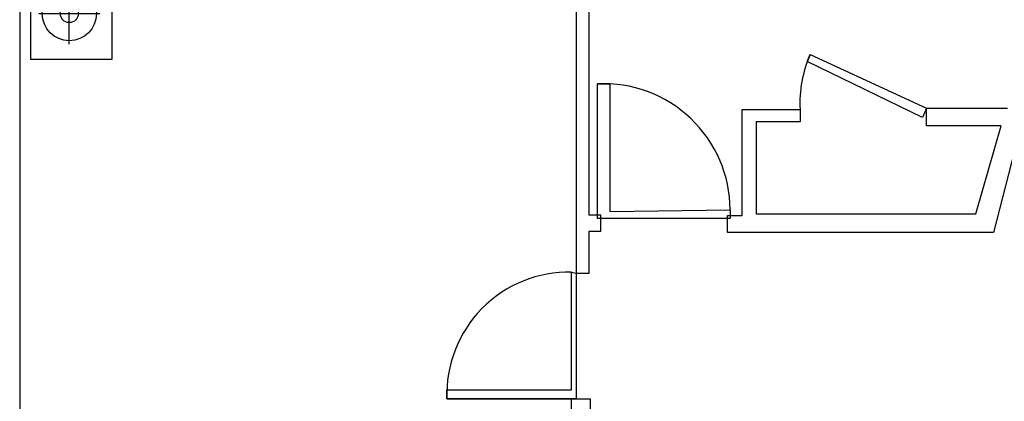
# Model space of a CAD drawing. Header units: inches. Extents: x -3371 to 2763, y -983 to 646.
# Tile 22 of 96: x -2873 to -2631, y 34 to 128. Entities that reach past the tile are written whole.
import ezdxf

# ---------------------------------------------------------------- set-up
doc = ezdxf.new("R2010")
doc.units = ezdxf.units.IN
doc.header["$LTSCALE"] = 12
doc.header["$MEASUREMENT"] = 0
for name, color, linetype in [('2', 2, 'Continuous'), ('3', 3, 'Continuous'), ('8', 8, 'Continuous'), ('White', 7, 'Continuous')]:
    doc.layers.add(name, color=color, linetype=linetype)

# ---------------------------------------------------------------- blocks, each defined once
blk = doc.blocks.new('A$C2ED02683')
at = {"layer": '2'}
for p, q in [((253.7, 2005), (253.7, 1665)), ((2246.3, 2005), (2246.3, 1665)), ((83.7, 1835), (423.7, 1835)), ((2416.3, 1835), (2076.3, 1835))]:
    blk.add_line(p, q, dxfattribs=at)
for centre, radius in [((253.7, 1835), 150), ((2246.3, 1835), 150), ((253.7, 1835), 50), ((2246.3, 1835), 50)]:
    blk.add_circle(centre, radius, dxfattribs=at)
at = {"layer": '3'}
for p, q in [((2500, 2050), (0, 2050)), ((0, 1600), (0, 2050)), ((500, 1600), (500, 2050)), ((2000, 1600), (2000, 2050)), ((2500, 2050), (2500, 1600)), ((500, 1600), (0, 1600)), ((500, 1600), (500, 100)), ((2000, 100), (2000, 1600)), ((2000, 1600), (2500, 1600)), ((1900, 0), (600, 0))]:
    blk.add_line(p, q, dxfattribs=at)
for centre, start, end in [((600, 100), 180, 270), ((1900, 100), 270, 0)]:
    blk.add_arc(centre, 100, start, end, dxfattribs=at)
at = {"layer": '8', "linetype": 'ByBlock'}
for p, q in [((600, 1930), (1220.7, 1930)), ((600, 1570), (600, 1930)), ((1220.7, 1570), (1220.7, 1930)), ((1270.7, 1930), (1900, 1930)), ((1270.7, 1570), (1270.7, 1930)), ((1900, 1930), (1900, 1570)), ((500, 1530), (2000, 1530)), ((600, 1570), (1220.7, 1570)), ((1270.7, 1570), (1900, 1570)), ((1213.2, 1330), (2000, 1330))]:
    blk.add_line(p, q, dxfattribs=at)
for centre, radius, start, end in [((131.8, 1750), 501.6, 338.9718, 21.0282), ((1689, 1750), 501.6, 158.9718, 201.0282), ((802.5, 1750), 501.6, 338.9718, 21.0282), ((2368.2, 1750), 501.6, 158.9718, 201.0282), ((1843.5, -3165.8), 4697.6, 91.5834, 103.6937), ((1821.2, 463.3), 1072.1, 95.7519, 134.9523), ((537.2, 1629.3), 301.9, 262.8708, 310.0617), ((632, 2036.3), 921.7, 261.7635, 297.9305)]:
    blk.add_arc(centre, radius, start, end, dxfattribs=at)

msp = doc.modelspace()

# ---------------------------------------------------------------- linework, layer by layer
at = {"layer": 'White', "color": 7}
for p, q in [((-2733.43, 80.1), (-2733.43, 253.05)), ((-2736.64, 234.98), (-2736.64, 65.85)), ((-2873.41, 234.48), (-2873.41, 32.06)), ((-2593.32, 234.33), (-2634.11, 75.87)), ((-2679.85, 117.85), (-2679.16, 119.58)), ((-2679.16, 119.58), (-2650.51, 106.35)), ((-2651.49, 104.11), (-2679.85, 117.85)), ((-2731.43, 79.24), (-2731.43, 112.36)), ((-2731.43, 112.36), (-2728.36, 112.36)), ((-2728.36, 112.36), (-2728.36, 81.03)), ((-2695.88, 80.01), (-2695.88, 106.06)), ((-2695.88, 106.06), (-2681.62, 106.06)), ((-2681.62, 106.06), (-2681.62, 103.04)), ((-2650.51, 106.35), (-2651.49, 104.11)), ((-2650.51, 102.03), (-2650.51, 106.35)), ((-2650.51, 106.35), (-2630.63, 106.35)), ((-2681.62, 103.04), (-2692.43, 103.04)), ((-2692.43, 103.04), (-2692.43, 80.44)), ((-2632.21, 102.03), (-2650.51, 102.03)), ((-2638.41, 80.44), (-2632.21, 102.03)), ((-2730.59, 80.1), (-2733.43, 80.1)), ((-2730.59, 76.17), (-2730.59, 80.1)), ((-2728.36, 81.03), (-2698.81, 81.4)), ((-2699.49, 75.87), (-2699.49, 80.01)), ((-2699.49, 80.01), (-2695.88, 80.01)), ((-2698.81, 81.4), (-2698.81, 79.24)), ((-2692.43, 80.44), (-2638.41, 80.44)), ((-2730.59, 79.24), (-2731.43, 79.24)), ((-2698.81, 79.24), (-2730.59, 79.24)), ((-2733.43, 65.85), (-2733.43, 76.17)), ((-2733.43, 76.17), (-2730.59, 76.17)), ((-2634.11, 75.87), (-2699.49, 75.87)), ((-2737.76, 37.15), (-2737.76, 66.13)), ((-2737.76, 66.13), (-2736.64, 65.85)), ((-2736.64, 65.85), (-2733.43, 65.85)), ((-2736.64, 65.85), (-2736.64, 34.99)), ((-2768.42, 34.99), (-2768.42, 37.15)), ((-2768.42, 37.15), (-2737.76, 37.15)), ((-2737.79, 34.99), (-2768.42, 34.99)), ((-2768.42, 34.99), (-2768.42, 34.99)), ((-2768.42, 34.99), (-2737.79, 34.99)), ((-2737.79, 31.86), (-2737.79, 34.99)), ((-2737.79, 34.99), (-2733.23, 34.99)), ((-2737.79, 34.99), (-2737.79, 34.99)), ((-2736.64, 34.99), (-2737.79, 34.99)), ((-2733.23, 34.99), (-2733.23, 31.86))]:
    msp.add_line(p, q, dxfattribs=at)
for centre, radius, start, end in [((-2651.62, 107.57), 30.04, 156.438, 182.876), ((-2729.89, 81.31), 31.09, 0.1764, 92.828), ((-2738.37, 36.07), 30.07, 88.8397, 182.062)]:
    msp.add_arc(centre, radius, start, end, dxfattribs=at)

# ---------------------------------------------------------------- block references
at = {"layer": 'White', "color": 7, "xscale": 0.04431578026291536, "yscale": 0.04431578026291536, "zscale": 0.04431578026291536, "rotation": 90}
msp.add_blockref('A$C2ED02683', (-2779.89, 118.37), dxfattribs=at)

doc.saveas('drawing.dxf')
